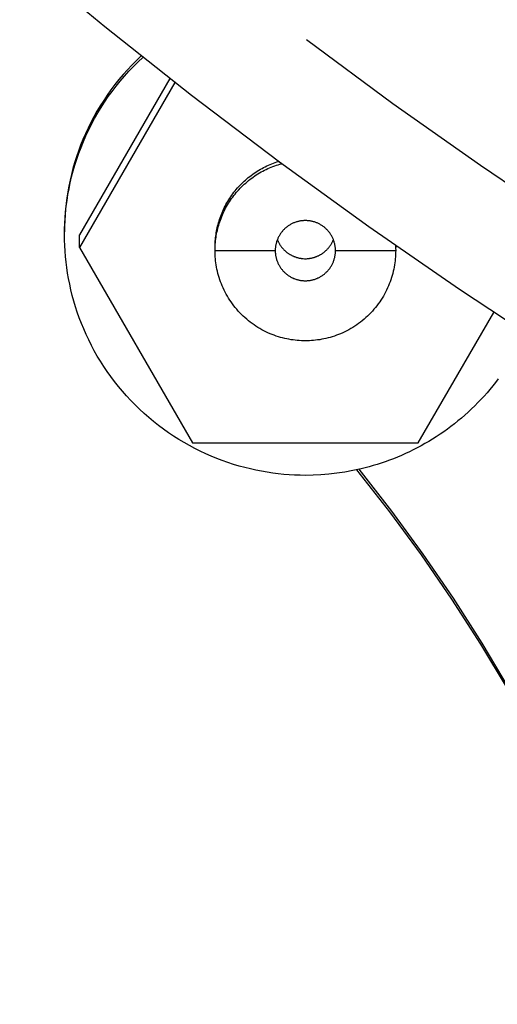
# Model space of a CAD drawing. Header units: millimetres. Extents: x -7950 to -6950, y 4408 to 5408.
# Tile 82 of 111: x -7216.35 to -7208.42, y 5031.28 to 5047.64. Entities that reach past the tile are written whole.
import ezdxf

# ---------------------------------------------------------------- set-up
doc = ezdxf.new("R2010")
doc.units = ezdxf.units.MM
doc.layers.add('SHOW Mini_Barndoor 002', color=7, linetype='Continuous', true_color=0x000000)

msp = doc.modelspace()

# ---------------------------------------------------------------- linework, layer by layer
at = {"layer": 'SHOW Mini_Barndoor 002', "color": 18, "lineweight": -3, "true_color": 0x000000}
for points in [[(-7193.086, 5034.686), (-7194.738, 5035.369), (-7196.38, 5036.088), (-7198.012, 5036.845), (-7199.633, 5037.639), (-7201.24, 5038.469), (-7202.834, 5039.335), (-7204.413, 5040.237), (-7205.975, 5041.175), (-7207.519, 5042.148), (-7209.045, 5043.155), (-7210.551, 5044.197), (-7212.035, 5045.272), (-7213.498, 5046.379), (-7214.937, 5047.519), (-7216.352, 5048.69)], [(-7211.587, 5047.309), (-7210.153, 5046.249), (-7208.7, 5045.221), (-7207.228, 5044.226), (-7205.738, 5043.265), (-7204.231, 5042.338), (-7202.709, 5041.446), (-7201.173, 5040.589), (-7199.624, 5039.767), (-7198.063, 5038.98), (-7196.491, 5038.229), (-7194.91, 5037.514), (-7193.32, 5036.834), (-7191.724, 5036.19), (-7190.121, 5035.582), (-7188.513, 5035.01), (-7186.902, 5034.473), (-7185.288, 5033.972), (-7183.672, 5033.506), (-7182.056, 5033.074)], [(-7214.336, 5047.037), (-7214.414, 5046.962), (-7214.49, 5046.886), (-7214.563, 5046.807), (-7214.635, 5046.727), (-7214.704, 5046.644), (-7214.771, 5046.56), (-7214.836, 5046.475), (-7214.898, 5046.387), (-7214.957, 5046.299), (-7215.014, 5046.209), (-7215.069, 5046.118), (-7215.121, 5046.026), (-7215.17, 5045.932), (-7215.216, 5045.838), (-7215.26, 5045.744), (-7215.301, 5045.648), (-7215.34, 5045.552), (-7215.376, 5045.456), (-7215.409, 5045.359), (-7215.439, 5045.262), (-7215.467, 5045.165), (-7215.492, 5045.068), (-7215.515, 5044.971), (-7215.535, 5044.874), (-7215.552, 5044.777), (-7215.567, 5044.681), (-7215.58, 5044.585), (-7215.59, 5044.49), (-7215.597, 5044.396), (-7215.603, 5044.302), (-7215.606, 5044.208), (-7215.607, 5044.116)], [(-7215.607, 5044.064), (-7215.606, 5044.157), (-7215.603, 5044.252), (-7215.597, 5044.347), (-7215.589, 5044.443), (-7215.579, 5044.539), (-7215.566, 5044.636), (-7215.551, 5044.733), (-7215.533, 5044.831), (-7215.512, 5044.929), (-7215.489, 5045.027), (-7215.463, 5045.126), (-7215.435, 5045.224), (-7215.404, 5045.322), (-7215.37, 5045.42), (-7215.333, 5045.517), (-7215.294, 5045.614), (-7215.251, 5045.711), (-7215.206, 5045.807), (-7215.159, 5045.902), (-7215.108, 5045.996), (-7215.055, 5046.089), (-7214.999, 5046.181), (-7214.941, 5046.271), (-7214.88, 5046.361), (-7214.816, 5046.448), (-7214.75, 5046.535), (-7214.682, 5046.619), (-7214.611, 5046.702), (-7214.538, 5046.783), (-7214.462, 5046.862), (-7214.385, 5046.938), (-7214.305, 5047.013)], [(-7213.859, 5046.66), (-7215.36, 5044.064)], [(-7213.775, 5046.595), (-7215.36, 5043.854)], [(-7213.107, 5043.855), (-7213.107, 5043.881), (-7213.106, 5043.908), (-7213.105, 5043.935), (-7213.103, 5043.962), (-7213.101, 5043.989), (-7213.098, 5044.016), (-7213.095, 5044.043), (-7213.091, 5044.071), (-7213.087, 5044.099), (-7213.082, 5044.126), (-7213.077, 5044.154), (-7213.071, 5044.182), (-7213.064, 5044.21), (-7213.057, 5044.238), (-7213.05, 5044.266), (-7213.041, 5044.293), (-7213.033, 5044.321), (-7213.023, 5044.349), (-7213.013, 5044.377), (-7213.002, 5044.404), (-7212.991, 5044.432), (-7212.979, 5044.459), (-7212.967, 5044.487), (-7212.954, 5044.514), (-7212.941, 5044.541), (-7212.926, 5044.567), (-7212.912, 5044.594), (-7212.896, 5044.62), (-7212.88, 5044.646), (-7212.864, 5044.672), (-7212.847, 5044.698), (-7212.829, 5044.723), (-7212.811, 5044.748), (-7212.793, 5044.772), (-7212.774, 5044.796), (-7212.754, 5044.82), (-7212.734, 5044.844), (-7212.713, 5044.867), (-7212.692, 5044.889), (-7212.67, 5044.911), (-7212.648, 5044.933), (-7212.626, 5044.954), (-7212.603, 5044.975), (-7212.579, 5044.995), (-7212.556, 5045.015), (-7212.531, 5045.034), (-7212.507, 5045.053), (-7212.482, 5045.071), (-7212.457, 5045.089), (-7212.431, 5045.106), (-7212.406, 5045.122), (-7212.38, 5045.138), (-7212.353, 5045.154), (-7212.327, 5045.169), (-7212.3, 5045.183), (-7212.273, 5045.197), (-7212.246, 5045.21), (-7212.219, 5045.222), (-7212.191, 5045.234), (-7212.164, 5045.245), (-7212.136, 5045.256), (-7212.108, 5045.266), (-7212.081, 5045.276), (-7212.053, 5045.285)], [(-7213.107, 5043.802), (-7213.107, 5043.829), (-7213.106, 5043.857), (-7213.105, 5043.884), (-7213.103, 5043.912), (-7213.101, 5043.94), (-7213.098, 5043.968), (-7213.095, 5043.996), (-7213.091, 5044.025), (-7213.086, 5044.053), (-7213.081, 5044.082), (-7213.075, 5044.11), (-7213.069, 5044.139), (-7213.062, 5044.168), (-7213.054, 5044.196), (-7213.046, 5044.225), (-7213.037, 5044.254), (-7213.028, 5044.282), (-7213.018, 5044.311), (-7213.008, 5044.339), (-7212.996, 5044.368), (-7212.984, 5044.396), (-7212.972, 5044.424), (-7212.959, 5044.452), (-7212.945, 5044.48), (-7212.931, 5044.507), (-7212.916, 5044.535), (-7212.9, 5044.562), (-7212.884, 5044.589), (-7212.867, 5044.615), (-7212.85, 5044.641), (-7212.832, 5044.667), (-7212.813, 5044.693), (-7212.794, 5044.718), (-7212.774, 5044.743), (-7212.754, 5044.768), (-7212.733, 5044.792), (-7212.712, 5044.815), (-7212.69, 5044.838), (-7212.668, 5044.861), (-7212.645, 5044.883), (-7212.622, 5044.905), (-7212.598, 5044.926), (-7212.574, 5044.947), (-7212.55, 5044.967), (-7212.525, 5044.987), (-7212.499, 5045.006), (-7212.474, 5045.025), (-7212.448, 5045.043), (-7212.422, 5045.06), (-7212.395, 5045.077), (-7212.368, 5045.093), (-7212.341, 5045.109), (-7212.313, 5045.124), (-7212.286, 5045.138), (-7212.258, 5045.152), (-7212.23, 5045.165), (-7212.202, 5045.177), (-7212.174, 5045.189), (-7212.145, 5045.2), (-7212.117, 5045.211), (-7212.088, 5045.221), (-7212.06, 5045.23), (-7212.031, 5045.239), (-7212.002, 5045.247)], [(-7211.107, 5043.802), (-7211.107, 5043.813), (-7211.108, 5043.824), (-7211.108, 5043.836), (-7211.109, 5043.847), (-7211.11, 5043.858), (-7211.112, 5043.87), (-7211.114, 5043.881), (-7211.116, 5043.893), (-7211.118, 5043.904), (-7211.12, 5043.916), (-7211.123, 5043.928), (-7211.127, 5043.939), (-7211.13, 5043.951), (-7211.134, 5043.963), (-7211.138, 5043.974), (-7211.142, 5043.986), (-7211.147, 5043.997), (-7211.152, 5044.009), (-7211.157, 5044.02), (-7211.163, 5044.031), (-7211.169, 5044.043), (-7211.175, 5044.054), (-7211.182, 5044.064), (-7211.189, 5044.075), (-7211.196, 5044.086), (-7211.203, 5044.096), (-7211.211, 5044.107), (-7211.219, 5044.117), (-7211.227, 5044.127), (-7211.236, 5044.136), (-7211.245, 5044.146), (-7211.254, 5044.155), (-7211.263, 5044.164), (-7211.272, 5044.173), (-7211.282, 5044.181), (-7211.292, 5044.19), (-7211.302, 5044.198), (-7211.313, 5044.205), (-7211.323, 5044.213), (-7211.334, 5044.22), (-7211.344, 5044.227), (-7211.355, 5044.233), (-7211.366, 5044.24), (-7211.378, 5044.246), (-7211.389, 5044.251), (-7211.4, 5044.257), (-7211.412, 5044.262), (-7211.423, 5044.266), (-7211.435, 5044.271), (-7211.446, 5044.275), (-7211.458, 5044.279), (-7211.47, 5044.282), (-7211.481, 5044.285), (-7211.493, 5044.288), (-7211.505, 5044.291), (-7211.516, 5044.293), (-7211.528, 5044.295), (-7211.539, 5044.297), (-7211.551, 5044.298), (-7211.562, 5044.299), (-7211.574, 5044.3), (-7211.585, 5044.301), (-7211.596, 5044.301), (-7211.607, 5044.301), (-7211.618, 5044.301), (-7211.63, 5044.301), (-7211.641, 5044.3), (-7211.652, 5044.299), (-7211.664, 5044.298), (-7211.675, 5044.297), (-7211.687, 5044.295), (-7211.698, 5044.293), (-7211.71, 5044.291), (-7211.722, 5044.288), (-7211.733, 5044.285), (-7211.745, 5044.282), (-7211.757, 5044.279), (-7211.768, 5044.275), (-7211.78, 5044.271), (-7211.791, 5044.266), (-7211.803, 5044.262), (-7211.814, 5044.257), (-7211.826, 5044.251), (-7211.837, 5044.246), (-7211.848, 5044.24), (-7211.859, 5044.233), (-7211.87, 5044.227), (-7211.881, 5044.22), (-7211.892, 5044.213), (-7211.902, 5044.205), (-7211.912, 5044.198), (-7211.922, 5044.19), (-7211.932, 5044.181), (-7211.942, 5044.173), (-7211.952, 5044.164), (-7211.961, 5044.155), (-7211.97, 5044.146), (-7211.979, 5044.136), (-7211.987, 5044.127), (-7211.995, 5044.117), (-7212.003, 5044.107), (-7212.011, 5044.096), (-7212.019, 5044.086), (-7212.026, 5044.075), (-7212.033, 5044.064), (-7212.039, 5044.054), (-7212.045, 5044.043), (-7212.051, 5044.031), (-7212.057, 5044.02), (-7212.062, 5044.009), (-7212.067, 5043.997), (-7212.072, 5043.986), (-7212.077, 5043.974), (-7212.081, 5043.963), (-7212.084, 5043.951), (-7212.088, 5043.939), (-7212.091, 5043.928), (-7212.094, 5043.916), (-7212.097, 5043.904), (-7212.099, 5043.893), (-7212.101, 5043.881), (-7212.103, 5043.87), (-7212.104, 5043.858), (-7212.105, 5043.847), (-7212.106, 5043.836), (-7212.107, 5043.824), (-7212.107, 5043.813), (-7212.107, 5043.802)], [(-7208.403, 5041.673), (-7208.448, 5041.614), (-7208.494, 5041.556), (-7208.541, 5041.498), (-7208.59, 5041.441), (-7208.639, 5041.386), (-7208.69, 5041.331), (-7208.742, 5041.277), (-7208.794, 5041.224), (-7208.848, 5041.172), (-7208.903, 5041.121), (-7208.958, 5041.071), (-7209.015, 5041.022), (-7209.072, 5040.974), (-7209.13, 5040.927), (-7209.189, 5040.882), (-7209.249, 5040.837), (-7209.309, 5040.794), (-7209.37, 5040.752), (-7209.432, 5040.711), (-7209.495, 5040.672), (-7209.557, 5040.634), (-7209.621, 5040.596), (-7209.685, 5040.561), (-7209.75, 5040.526), (-7209.815, 5040.493), (-7209.88, 5040.461), (-7209.946, 5040.43), (-7210.012, 5040.401), (-7210.078, 5040.373), (-7210.145, 5040.346), (-7210.212, 5040.32), (-7210.279, 5040.296), (-7210.346, 5040.273), (-7210.413, 5040.251), (-7210.48, 5040.231), (-7210.548, 5040.212), (-7210.683, 5040.177), (-7210.817, 5040.148), (-7210.951, 5040.123), (-7211.085, 5040.103), (-7211.217, 5040.088), (-7211.349, 5040.078), (-7211.479, 5040.071), (-7211.607, 5040.069), (-7211.696, 5040.07), (-7211.786, 5040.073), (-7211.876, 5040.078), (-7211.967, 5040.085), (-7212.058, 5040.095), (-7212.15, 5040.106), (-7212.242, 5040.12), (-7212.335, 5040.136), (-7212.428, 5040.154), (-7212.521, 5040.175), (-7212.615, 5040.198), (-7212.708, 5040.223), (-7212.801, 5040.251), (-7212.894, 5040.282), (-7212.987, 5040.314), (-7213.08, 5040.35), (-7213.172, 5040.387), (-7213.263, 5040.428), (-7213.354, 5040.47), (-7213.444, 5040.515), (-7213.534, 5040.563), (-7213.622, 5040.613), (-7213.71, 5040.666), (-7213.796, 5040.72), (-7213.881, 5040.777), (-7213.965, 5040.837), (-7214.048, 5040.899), (-7214.128, 5040.963), (-7214.208, 5041.029), (-7214.286, 5041.097), (-7214.362, 5041.167), (-7214.436, 5041.239), (-7214.508, 5041.313), (-7214.578, 5041.389), (-7214.647, 5041.467), (-7214.713, 5041.546), (-7214.777, 5041.627), (-7214.838, 5041.709), (-7214.898, 5041.793), (-7214.955, 5041.878), (-7215.01, 5041.964), (-7215.063, 5042.051), (-7215.113, 5042.14), (-7215.16, 5042.229), (-7215.206, 5042.319), (-7215.248, 5042.41), (-7215.289, 5042.501), (-7215.326, 5042.593), (-7215.362, 5042.686), (-7215.395, 5042.778), (-7215.425, 5042.871), (-7215.453, 5042.965), (-7215.478, 5043.058), (-7215.501, 5043.151), (-7215.522, 5043.244), (-7215.54, 5043.337), (-7215.557, 5043.429), (-7215.57, 5043.522), (-7215.582, 5043.613), (-7215.591, 5043.705), (-7215.598, 5043.796), (-7215.603, 5043.886), (-7215.606, 5043.975), (-7215.607, 5044.064)], [(-7215.36, 5043.854), (-7215.36, 5044.064)], [(-7215.36, 5043.854), (-7213.484, 5040.609)], [(-7212.072, 5043.985), (-7212.069, 5043.977), (-7212.065, 5043.968), (-7212.061, 5043.959), (-7212.057, 5043.951), (-7212.053, 5043.942), (-7212.049, 5043.934), (-7212.044, 5043.926), (-7212.039, 5043.917), (-7212.035, 5043.909), (-7212.03, 5043.901), (-7212.024, 5043.893), (-7212.019, 5043.885), (-7212.013, 5043.877), (-7212.008, 5043.869), (-7212.002, 5043.862), (-7211.996, 5043.854), (-7211.99, 5043.847), (-7211.983, 5043.839), (-7211.977, 5043.832), (-7211.97, 5043.825), (-7211.963, 5043.818), (-7211.957, 5043.811), (-7211.95, 5043.804), (-7211.942, 5043.798), (-7211.935, 5043.791), (-7211.928, 5043.785), (-7211.92, 5043.779), (-7211.913, 5043.773), (-7211.905, 5043.767), (-7211.897, 5043.761), (-7211.889, 5043.756), (-7211.881, 5043.751), (-7211.873, 5043.745), (-7211.865, 5043.74), (-7211.857, 5043.736), (-7211.848, 5043.731), (-7211.84, 5043.726), (-7211.832, 5043.722), (-7211.823, 5043.718), (-7211.814, 5043.714), (-7211.806, 5043.71), (-7211.797, 5043.707), (-7211.789, 5043.703), (-7211.78, 5043.7), (-7211.771, 5043.697), (-7211.762, 5043.694), (-7211.754, 5043.691), (-7211.745, 5043.688), (-7211.736, 5043.686), (-7211.727, 5043.684), (-7211.719, 5043.682), (-7211.71, 5043.68), (-7211.701, 5043.678), (-7211.693, 5043.676), (-7211.684, 5043.675), (-7211.675, 5043.674), (-7211.658, 5043.672), (-7211.641, 5043.67), (-7211.624, 5043.669), (-7211.607, 5043.669), (-7211.591, 5043.669), (-7211.574, 5043.67), (-7211.557, 5043.672), (-7211.539, 5043.674), (-7211.531, 5043.675), (-7211.522, 5043.676), (-7211.513, 5043.678), (-7211.505, 5043.68), (-7211.496, 5043.682), (-7211.487, 5043.684), (-7211.478, 5043.686), (-7211.47, 5043.688), (-7211.461, 5043.691), (-7211.452, 5043.694), (-7211.443, 5043.697), (-7211.435, 5043.7), (-7211.426, 5043.703), (-7211.417, 5043.707), (-7211.409, 5043.71), (-7211.4, 5043.714), (-7211.391, 5043.718), (-7211.383, 5043.722), (-7211.375, 5043.726), (-7211.366, 5043.731), (-7211.358, 5043.736), (-7211.35, 5043.74), (-7211.341, 5043.745), (-7211.333, 5043.751), (-7211.325, 5043.756), (-7211.317, 5043.761), (-7211.31, 5043.767), (-7211.302, 5043.773), (-7211.294, 5043.779), (-7211.287, 5043.785), (-7211.279, 5043.791), (-7211.272, 5043.798), (-7211.265, 5043.804), (-7211.258, 5043.811), (-7211.251, 5043.818), (-7211.244, 5043.825), (-7211.238, 5043.832), (-7211.231, 5043.839), (-7211.225, 5043.847), (-7211.219, 5043.854), (-7211.213, 5043.862), (-7211.207, 5043.869), (-7211.201, 5043.877), (-7211.196, 5043.885), (-7211.19, 5043.893), (-7211.185, 5043.901), (-7211.18, 5043.909), (-7211.175, 5043.917), (-7211.17, 5043.926), (-7211.166, 5043.934), (-7211.161, 5043.942), (-7211.157, 5043.951), (-7211.153, 5043.959), (-7211.149, 5043.968), (-7211.146, 5043.977), (-7211.142, 5043.985)], [(-7210.11, 5043.887), (-7210.108, 5043.844), (-7210.107, 5043.802)], [(-7210.108, 5043.885), (-7210.107, 5043.854)], [(-7210.107, 5043.802), (-7210.108, 5043.769), (-7210.109, 5043.735), (-7210.111, 5043.701), (-7210.113, 5043.667), (-7210.117, 5043.633), (-7210.121, 5043.599), (-7210.126, 5043.564), (-7210.132, 5043.529), (-7210.139, 5043.495), (-7210.147, 5043.46), (-7210.156, 5043.425), (-7210.165, 5043.39), (-7210.176, 5043.355), (-7210.187, 5043.32), (-7210.199, 5043.285), (-7210.213, 5043.251), (-7210.227, 5043.216), (-7210.242, 5043.182), (-7210.258, 5043.148), (-7210.275, 5043.114), (-7210.293, 5043.081), (-7210.312, 5043.047), (-7210.331, 5043.015), (-7210.352, 5042.982), (-7210.373, 5042.95), (-7210.396, 5042.919), (-7210.419, 5042.888), (-7210.443, 5042.858), (-7210.468, 5042.828), (-7210.493, 5042.799), (-7210.52, 5042.771), (-7210.547, 5042.743), (-7210.574, 5042.716), (-7210.603, 5042.689), (-7210.632, 5042.664), (-7210.662, 5042.639), (-7210.692, 5042.615), (-7210.723, 5042.592), (-7210.755, 5042.57), (-7210.786, 5042.548), (-7210.819, 5042.528), (-7210.852, 5042.508), (-7210.885, 5042.489), (-7210.918, 5042.471), (-7210.952, 5042.454), (-7210.986, 5042.438), (-7211.021, 5042.423), (-7211.055, 5042.409), (-7211.09, 5042.396), (-7211.125, 5042.384), (-7211.16, 5042.372), (-7211.195, 5042.362), (-7211.23, 5042.352), (-7211.265, 5042.344), (-7211.299, 5042.336), (-7211.334, 5042.329), (-7211.369, 5042.323), (-7211.404, 5042.318), (-7211.438, 5042.314), (-7211.472, 5042.31), (-7211.507, 5042.307), (-7211.54, 5042.306), (-7211.574, 5042.304), (-7211.607, 5042.304), (-7211.641, 5042.304), (-7211.674, 5042.306), (-7211.708, 5042.307), (-7211.742, 5042.31), (-7211.776, 5042.314), (-7211.811, 5042.318), (-7211.845, 5042.323), (-7211.88, 5042.329), (-7211.915, 5042.336), (-7211.95, 5042.344), (-7211.985, 5042.352), (-7212.02, 5042.362), (-7212.055, 5042.372), (-7212.09, 5042.384), (-7212.125, 5042.396), (-7212.159, 5042.409), (-7212.194, 5042.423), (-7212.228, 5042.438), (-7212.262, 5042.454), (-7212.296, 5042.471), (-7212.33, 5042.489), (-7212.363, 5042.508), (-7212.396, 5042.528), (-7212.428, 5042.548), (-7212.46, 5042.57), (-7212.491, 5042.592), (-7212.522, 5042.615), (-7212.553, 5042.639), (-7212.582, 5042.664), (-7212.612, 5042.689), (-7212.64, 5042.716), (-7212.668, 5042.743), (-7212.695, 5042.771), (-7212.721, 5042.799), (-7212.747, 5042.828), (-7212.772, 5042.858), (-7212.796, 5042.888), (-7212.819, 5042.919), (-7212.841, 5042.95), (-7212.863, 5042.982), (-7212.883, 5043.015), (-7212.903, 5043.047), (-7212.922, 5043.081), (-7212.94, 5043.114), (-7212.957, 5043.148), (-7212.973, 5043.182), (-7212.988, 5043.216), (-7213.002, 5043.251), (-7213.015, 5043.285), (-7213.028, 5043.32), (-7213.039, 5043.355), (-7213.049, 5043.39), (-7213.059, 5043.425), (-7213.068, 5043.46), (-7213.075, 5043.495), (-7213.082, 5043.529), (-7213.088, 5043.564), (-7213.093, 5043.599), (-7213.098, 5043.633), (-7213.101, 5043.667), (-7213.104, 5043.701), (-7213.106, 5043.735), (-7213.107, 5043.769), (-7213.107, 5043.802)], [(-7213.107, 5043.802), (-7212.107, 5043.802)], [(-7212.107, 5043.802), (-7212.107, 5043.791), (-7212.107, 5043.78), (-7212.106, 5043.769), (-7212.105, 5043.757), (-7212.104, 5043.746), (-7212.103, 5043.734), (-7212.101, 5043.723), (-7212.099, 5043.711), (-7212.097, 5043.7), (-7212.094, 5043.688), (-7212.091, 5043.676), (-7212.088, 5043.665), (-7212.084, 5043.653), (-7212.081, 5043.641), (-7212.077, 5043.63), (-7212.072, 5043.618), (-7212.067, 5043.607), (-7212.062, 5043.595), (-7212.057, 5043.584), (-7212.051, 5043.573), (-7212.045, 5043.562), (-7212.039, 5043.55), (-7212.033, 5043.54), (-7212.026, 5043.529), (-7212.019, 5043.518), (-7212.011, 5043.508), (-7212.003, 5043.497), (-7211.995, 5043.487), (-7211.987, 5043.477), (-7211.979, 5043.468), (-7211.97, 5043.458), (-7211.961, 5043.449), (-7211.952, 5043.44), (-7211.942, 5043.431), (-7211.932, 5043.423), (-7211.922, 5043.414), (-7211.912, 5043.406), (-7211.902, 5043.399), (-7211.892, 5043.391), (-7211.881, 5043.384), (-7211.87, 5043.377), (-7211.859, 5043.371), (-7211.848, 5043.364), (-7211.837, 5043.358), (-7211.826, 5043.353), (-7211.814, 5043.348), (-7211.803, 5043.342), (-7211.791, 5043.338), (-7211.78, 5043.333), (-7211.768, 5043.329), (-7211.757, 5043.325), (-7211.745, 5043.322), (-7211.733, 5043.319), (-7211.722, 5043.316), (-7211.71, 5043.313), (-7211.698, 5043.311), (-7211.687, 5043.309), (-7211.675, 5043.307), (-7211.664, 5043.306), (-7211.652, 5043.305), (-7211.641, 5043.304), (-7211.63, 5043.303), (-7211.618, 5043.303), (-7211.607, 5043.303), (-7211.596, 5043.303), (-7211.585, 5043.303), (-7211.574, 5043.304), (-7211.562, 5043.305), (-7211.551, 5043.306), (-7211.539, 5043.307), (-7211.528, 5043.309), (-7211.516, 5043.311), (-7211.505, 5043.313), (-7211.493, 5043.316), (-7211.481, 5043.319), (-7211.47, 5043.322), (-7211.458, 5043.325), (-7211.446, 5043.329), (-7211.435, 5043.333), (-7211.423, 5043.338), (-7211.412, 5043.342), (-7211.4, 5043.348), (-7211.389, 5043.353), (-7211.378, 5043.358), (-7211.366, 5043.364), (-7211.355, 5043.371), (-7211.344, 5043.377), (-7211.334, 5043.384), (-7211.323, 5043.391), (-7211.313, 5043.399), (-7211.302, 5043.406), (-7211.292, 5043.414), (-7211.282, 5043.423), (-7211.272, 5043.431), (-7211.263, 5043.44), (-7211.254, 5043.449), (-7211.245, 5043.458), (-7211.236, 5043.468), (-7211.227, 5043.477), (-7211.219, 5043.487), (-7211.211, 5043.497), (-7211.203, 5043.508), (-7211.196, 5043.518), (-7211.189, 5043.529), (-7211.182, 5043.54), (-7211.175, 5043.55), (-7211.169, 5043.562), (-7211.163, 5043.573), (-7211.157, 5043.584), (-7211.152, 5043.595), (-7211.147, 5043.607), (-7211.142, 5043.618), (-7211.138, 5043.63), (-7211.134, 5043.641), (-7211.13, 5043.653), (-7211.127, 5043.665), (-7211.123, 5043.676), (-7211.12, 5043.688), (-7211.118, 5043.7), (-7211.116, 5043.711), (-7211.114, 5043.723), (-7211.112, 5043.734), (-7211.11, 5043.746), (-7211.109, 5043.757), (-7211.108, 5043.769), (-7211.108, 5043.78), (-7211.107, 5043.791), (-7211.107, 5043.802)], [(-7211.107, 5043.802), (-7210.107, 5043.802)], [(-7209.731, 5040.609), (-7208.478, 5042.776)], [(-7213.484, 5040.609), (-7209.731, 5040.609)], [(-7204.925, 5027.379), (-7205.089, 5028.237), (-7205.281, 5029.092), (-7205.5, 5029.945), (-7205.748, 5030.794), (-7206.023, 5031.636), (-7206.325, 5032.472), (-7206.654, 5033.299), (-7207.01, 5034.117), (-7207.393, 5034.923), (-7207.801, 5035.718), (-7208.234, 5036.498), (-7208.692, 5037.265), (-7209.174, 5038.015), (-7209.678, 5038.749), (-7210.205, 5039.465), (-7210.752, 5040.161)], [(-7204.925, 5027.431), (-7205.088, 5028.286), (-7205.279, 5029.138), (-7205.498, 5029.987), (-7205.744, 5030.832), (-7206.017, 5031.672), (-7206.317, 5032.504), (-7206.645, 5033.328), (-7206.998, 5034.143), (-7207.378, 5034.947), (-7207.784, 5035.738), (-7208.215, 5036.516), (-7208.67, 5037.28), (-7209.148, 5038.029), (-7209.649, 5038.76), (-7210.172, 5039.474), (-7210.716, 5040.17)]]:
    msp.add_lwpolyline(points, dxfattribs=at)

doc.saveas('drawing.dxf')
